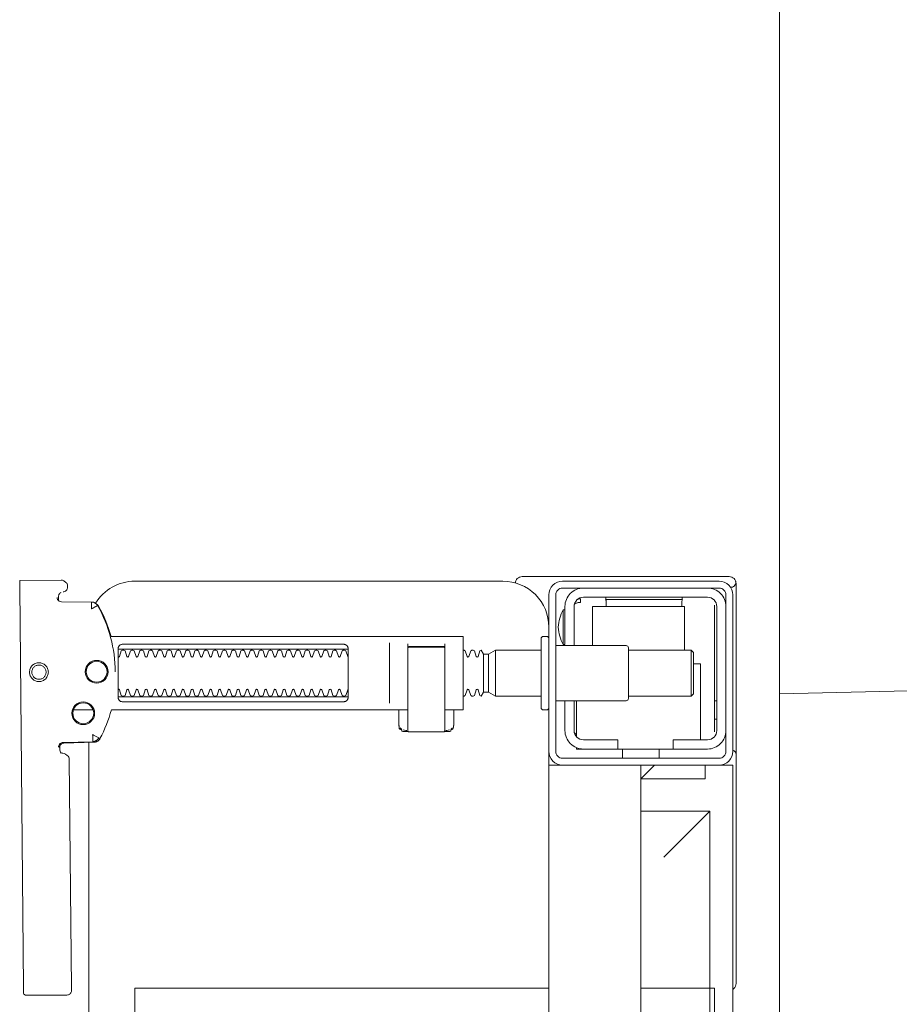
# Model space of a CAD drawing. Header units: millimetres. Extents: x 23192 to 177760, y -399809 to -79279.
# Tile 237 of 256: x 59392 to 59411, y -197861 to -197839. Entities that reach past the tile are written whole.
import ezdxf

# ---------------------------------------------------------------- set-up
doc = ezdxf.new("R2010")
doc.units = ezdxf.units.MM
doc.layers.get('0').update_dxf_attribs({"lineweight": 0})
doc.layers.add('!! 2 ZABUDOWA GK-MDF', color=54, linetype='Continuous', lineweight=13)
doc.layers.add('!! 2_wypos-sanitarne', color=240, linetype='Continuous', lineweight=9)
doc.layers.add('!!_@ wypos sanit nd', color=7, linetype='Continuous', lineweight=0, plot=False)

# ---------------------------------------------------------------- blocks, each defined once
blk = doc.blocks.new('A$Cff2eaf8b')
for points in [[(0.16424, 0.07378), (0.16327, 0.07377), (0.16304, 0.07374), (0.16282, 0.07366), (0.16262, 0.07353), (0.16265, 0.07357), (0.16258, 0.07337), (0.16257, 0.07317, -0.157432), (0.16238, 0.07258), (0.1621, 0.07218, -0.241147), (0.16129, 0.07175), (0.1115, 0.07128), (0.11133, 0.07127), (0.11119, 0.07127), (0.11107, 0.07127), (0.11094, 0.07128), (0.11078, 0.0713), (0.11062, 0.07135), (0.11047, 0.07143), (0.11033, 0.07153), (0.11022, 0.07165), (0.11012, 0.07179), (0.11005, 0.07194), (0.11001, 0.0721), (0.10999, 0.07227), (0.10995, 0.08127), (0.11022, 0.08166)], [(0.19647, 0.0744), (0.19626, 0.07438), (0.19604, 0.0743), (0.19585, 0.07417), (0.19566, 0.07396, 0.132231), (0.19551, 0.07346), (0.19546, 0.06691)], [(0.19768, 0.0731, 0.415336), (0.19869, 0.07211)], [(0.19885, 0.07212), (0.19898, 0.07212), (0.19912, 0.07213), (0.19927, 0.07216), (0.1994, 0.07222), (0.19953, 0.07229), (0.19965, 0.07238), (0.19975, 0.07248), (0.20007, 0.07294, 0.158481), (0.20025, 0.07353)], [(0.18031, 0.06175, 0.125713), (0.19466, 0.06556, 0.121439), (0.19519, 0.06605, -0.262119), (0.2, 0.0575), (0.2, -0.0225, -0.414214), (0.19, -0.0325), (0.18751, -0.0325, 0.405519), (0.188, -0.032), (0.188, -0.0313, 0.414214), (0.1875, -0.0308), (0.1725, -0.0308, 0.414214), (0.172, -0.0313), (0.172, -0.032, 0.405519), (0.17249, -0.0325, 0.001664), (0.15993, -0.0325)], [(0.172, -0.00986), (0.172, -0.01366, 0.414214), (0.1722, -0.01386), (0.18462, -0.01386), (0.1878, -0.01386, 0.414214), (0.188, -0.01366), (0.188, 0.06267), (0.18885, 0.06292), (0.18969, 0.06319), (0.19052, 0.0635), (0.19134, 0.06382), (0.19215, 0.06417), (0.19295, 0.06454), (0.19374, 0.06494), (0.19456, 0.06538), (0.19464, 0.06544), (0.19473, 0.0655), (0.19481, 0.06557), (0.19488, 0.06564), (0.19495, 0.06572), (0.19502, 0.06581)], [(0.17647, 0.01114, 0.182836), (0.17636, 0.01123), (0.17515, 0.01163, 0.050055), (0.175, 0.0119), (0.175, 0.01218, 0.050055), (0.17515, 0.01244), (0.17636, 0.01285, 0.719897), (0.17636, 0.01323), (0.17515, 0.01363, 0.050055), (0.175, 0.0139), (0.175, 0.01418, 0.050055), (0.17515, 0.01444), (0.17636, 0.01485, 0.719897), (0.17636, 0.01523), (0.17515, 0.01563, 0.050055), (0.175, 0.0159), (0.175, 0.01618, 0.050055), (0.17515, 0.01644), (0.17636, 0.01685, 0.719897), (0.17636, 0.01723), (0.17515, 0.01763, 0.050055), (0.175, 0.0179), (0.175, 0.01818, 0.050055), (0.17515, 0.01844), (0.17636, 0.01885, 0.719897), (0.17636, 0.01923), (0.17515, 0.01963, 0.050055), (0.175, 0.0199), (0.175, 0.02018, 0.050055), (0.17515, 0.02044), (0.17636, 0.02085, 0.719897), (0.17636, 0.02123), (0.17515, 0.02163, 0.050055), (0.175, 0.0219), (0.175, 0.02218, 0.050055), (0.17515, 0.02244), (0.17636, 0.02285, 0.719897), (0.17636, 0.02323), (0.17515, 0.02363, 0.050055), (0.175, 0.0239), (0.175, 0.02418, 0.050055), (0.17515, 0.02444), (0.17636, 0.02485, 0.719897), (0.17636, 0.02523), (0.17515, 0.02563, 0.050055), (0.175, 0.0259), (0.175, 0.02618, 0.050055), (0.17515, 0.02644), (0.17636, 0.02685, 0.719897), (0.17636, 0.02723), (0.17515, 0.02763, 0.050055), (0.175, 0.0279), (0.175, 0.02818, 0.050055), (0.17515, 0.02844), (0.17636, 0.02885, 0.719897), (0.17636, 0.02923), (0.17515, 0.02963, 0.050055), (0.175, 0.0299), (0.175, 0.03018, 0.050055), (0.17515, 0.03044), (0.17636, 0.03085, 0.719897), (0.17636, 0.03123), (0.17515, 0.03163, 0.050055), (0.175, 0.0319), (0.175, 0.03218, 0.050055), (0.17515, 0.03244), (0.17636, 0.03285, 0.719897), (0.17636, 0.03323), (0.17515, 0.03363, 0.050055), (0.175, 0.0339), (0.175, 0.03418, 0.050055), (0.17515, 0.03444), (0.17636, 0.03485, 0.719897), (0.17636, 0.03523), (0.17515, 0.03563, 0.050055), (0.175, 0.0359), (0.175, 0.03618, 0.050055), (0.17515, 0.03644), (0.17636, 0.03685, 0.719897), (0.17636, 0.03723), (0.17515, 0.03763, 0.050055), (0.175, 0.0379), (0.175, 0.03818, 0.050055), (0.17515, 0.03844), (0.17636, 0.03885, 0.719897), (0.17636, 0.03923), (0.17515, 0.03963, 0.050055), (0.175, 0.0399), (0.175, 0.04018, 0.050055), (0.17515, 0.04044), (0.17636, 0.04085, 0.719897), (0.17636, 0.04123), (0.17515, 0.04163, 0.050055), (0.175, 0.0419), (0.175, 0.04218, 0.050055), (0.17515, 0.04244), (0.17636, 0.04285, 0.719897), (0.17636, 0.04323), (0.17515, 0.04363, 0.050055), (0.175, 0.0439), (0.175, 0.04418, 0.050055), (0.17515, 0.04444), (0.17636, 0.04485, 0.719897), (0.17636, 0.04523), (0.17515, 0.04563, 0.050055), (0.175, 0.0459), (0.175, 0.04618, 0.050055), (0.17515, 0.04644), (0.17636, 0.04685, 0.719897), (0.17636, 0.04723), (0.17515, 0.04763, 0.050055), (0.175, 0.0479), (0.175, 0.04818, 0.050055), (0.17515, 0.04844), (0.17636, 0.04885, 0.719897), (0.17636, 0.04923), (0.17515, 0.04963, 0.050055), (0.175, 0.0499), (0.175, 0.05018, 0.050055), (0.17515, 0.05044), (0.17636, 0.05085, 0.719897), (0.17636, 0.05123), (0.17515, 0.05163, 0.050055), (0.175, 0.0519), (0.175, 0.05218, 0.050055), (0.17515, 0.05244), (0.17636, 0.05285, 0.719897), (0.17636, 0.05323), (0.17515, 0.05363, 0.050055), (0.175, 0.0539), (0.175, 0.05418, 0.050055), (0.17515, 0.05444), (0.17636, 0.05485, 0.719897), (0.17636, 0.05523), (0.17515, 0.05563, 0.050055), (0.175, 0.0559), (0.175, 0.05618, 0.050055), (0.17515, 0.05644), (0.17636, 0.05685, 0.719897), (0.17636, 0.05723), (0.17515, 0.05763, 0.050055), (0.175, 0.0579), (0.175, 0.05818, 0.050055), (0.17515, 0.05844), (0.17636, 0.05885, 0.719897), (0.17636, 0.05923), (0.17515, 0.05963, 0.050055), (0.175, 0.0599), (0.175, 0.06018, 0.050055), (0.17515, 0.06044), (0.17636, 0.06085, 0.474594), (0.17647, 0.06114)], [(0.18353, 0.06114, 0.474594), (0.18364, 0.06085), (0.18485, 0.06044, 0.050055), (0.185, 0.06018), (0.185, 0.0599, 0.050055), (0.18485, 0.05963), (0.18364, 0.05923, 0.719897), (0.18364, 0.05885), (0.18485, 0.05844, 0.050055), (0.185, 0.05818), (0.185, 0.0579, 0.050055), (0.18485, 0.05763), (0.18364, 0.05723, 0.719897), (0.18364, 0.05685), (0.18485, 0.05644, 0.050055), (0.185, 0.05618), (0.185, 0.0559, 0.050055), (0.18485, 0.05563), (0.18364, 0.05523, 0.719897), (0.18364, 0.05485), (0.18485, 0.05444, 0.050055), (0.185, 0.05418), (0.185, 0.0539, 0.050055), (0.18485, 0.05363), (0.18364, 0.05323, 0.719897), (0.18364, 0.05285), (0.18485, 0.05244, 0.050055), (0.185, 0.05218), (0.185, 0.0519, 0.050055), (0.18485, 0.05163), (0.18364, 0.05123, 0.719897), (0.18364, 0.05085), (0.18485, 0.05044, 0.050055), (0.185, 0.05018), (0.185, 0.0499, 0.050055), (0.18485, 0.04963), (0.18364, 0.04923, 0.719897), (0.18364, 0.04885), (0.18485, 0.04844, 0.050055), (0.185, 0.04818), (0.185, 0.0479, 0.050055), (0.18485, 0.04763), (0.18364, 0.04723, 0.719897), (0.18364, 0.04685), (0.18485, 0.04644, 0.050055), (0.185, 0.04618), (0.185, 0.0459, 0.050055), (0.18485, 0.04563), (0.18364, 0.04523, 0.719897), (0.18364, 0.04485), (0.18485, 0.04444, 0.050055), (0.185, 0.04418), (0.185, 0.0439, 0.050055), (0.18485, 0.04363), (0.18364, 0.04323, 0.719897), (0.18364, 0.04285), (0.18485, 0.04244, 0.050055), (0.185, 0.04218), (0.185, 0.0419, 0.050055), (0.18485, 0.04163), (0.18364, 0.04123, 0.719897), (0.18364, 0.04085), (0.18485, 0.04044, 0.050055), (0.185, 0.04018), (0.185, 0.0399, 0.050055), (0.18485, 0.03963), (0.18364, 0.03923, 0.719897), (0.18364, 0.03885), (0.18485, 0.03844, 0.050055), (0.185, 0.03818), (0.185, 0.0379, 0.050055), (0.18485, 0.03763), (0.18364, 0.03723, 0.719897), (0.18364, 0.03685), (0.18485, 0.03644, 0.050055), (0.185, 0.03618), (0.185, 0.0359, 0.050055), (0.18485, 0.03563), (0.18364, 0.03523, 0.719897), (0.18364, 0.03485), (0.18485, 0.03444, 0.050055), (0.185, 0.03418), (0.185, 0.0339, 0.050055), (0.18485, 0.03363), (0.18364, 0.03323, 0.719897), (0.18364, 0.03285), (0.18485, 0.03244, 0.050055), (0.185, 0.03218), (0.185, 0.0319, 0.050055), (0.18485, 0.03163), (0.18364, 0.03123, 0.719897), (0.18364, 0.03085), (0.18485, 0.03044, 0.050055), (0.185, 0.03018), (0.185, 0.0299, 0.050055), (0.18485, 0.02963), (0.18364, 0.02923, 0.719897), (0.18364, 0.02885), (0.18485, 0.02844, 0.050055), (0.185, 0.02818), (0.185, 0.0279, 0.050055), (0.18485, 0.02763), (0.18364, 0.02723, 0.719897), (0.18364, 0.02685), (0.18485, 0.02644, 0.050055), (0.185, 0.02618), (0.185, 0.0259, 0.050055), (0.18485, 0.02563), (0.18364, 0.02523, 0.719897), (0.18364, 0.02485), (0.18485, 0.02444, 0.050055), (0.185, 0.02418), (0.185, 0.0239, 0.050055), (0.18485, 0.02363), (0.18364, 0.02323, 0.719897), (0.18364, 0.02285), (0.18485, 0.02244, 0.050055), (0.185, 0.02218), (0.185, 0.0219, 0.050055), (0.18485, 0.02163), (0.18364, 0.02123, 0.719897), (0.18364, 0.02085), (0.18485, 0.02044, 0.050055), (0.185, 0.02018), (0.185, 0.0199, 0.050055), (0.18485, 0.01963), (0.18364, 0.01923, 0.719897), (0.18364, 0.01885), (0.18485, 0.01844, 0.050055), (0.185, 0.01818), (0.185, 0.0179, 0.050055), (0.18485, 0.01763), (0.18364, 0.01723, 0.719897), (0.18364, 0.01685), (0.18485, 0.01644, 0.050055), (0.185, 0.01618), (0.185, 0.0159, 0.050055), (0.18485, 0.01563), (0.18364, 0.01523, 0.719897), (0.18364, 0.01485), (0.18485, 0.01444, 0.050055), (0.185, 0.01418), (0.185, 0.0139, 0.050055), (0.18485, 0.01363), (0.18364, 0.01323, 0.719897), (0.18364, 0.01285), (0.18485, 0.01244, 0.050055), (0.185, 0.01218), (0.185, 0.0119, 0.050055), (0.18485, 0.01163), (0.18364, 0.01123, 0.182836), (0.18353, 0.01114)], [(0.18575, -0.00966), (0.18575, -0.00207), (0.18572, -0.00196), (0.18564, -0.00189), (0.18554, -0.00186), (0.18565, -0.00188), (0.18573, -0.00194), (0.18577, -0.00204), (0.18577, -0.00966), (0.18574, -0.00977), (0.18566, -0.00984), (0.18547, -0.00986), (0.18558, -0.00981), (0.18563, -0.00966), (0.18563, -0.00206), (0.18557, -0.00191), (0.18547, -0.00186), (0.16743, -0.00186, 0.414214), (0.16723, -0.00206), (0.16723, -0.00966, 0.414214), (0.16743, -0.00986), (0.18547, -0.00986)], [(0.18555, -0.00986, 0.414213), (0.18575, -0.00966), (0.18575, -0.00207), (0.18575, -0.00966), (0.18572, -0.00977), (0.18564, -0.00984), (0.18554, -0.00986)], [(0.175, -0.01382), (0.175, -0.01406, -0.050055), (0.17515, -0.01432), (0.17636, -0.01473, -0.719897), (0.17636, -0.01511), (0.17515, -0.01552, -0.050055), (0.175, -0.01578), (0.175, -0.01606, -0.050055), (0.17515, -0.01632), (0.17636, -0.01673, -0.719897), (0.17636, -0.01711), (0.17515, -0.01752, -0.050055), (0.175, -0.01778), (0.1759, -0.0183), (0.1759, -0.01936), (0.175, -0.02092), (0.175, -0.0308)], [(0.185, -0.01382), (0.185, -0.01406, 0.050055), (0.18485, -0.01432), (0.18364, -0.01473, 0.719897), (0.18364, -0.01511), (0.18485, -0.01552, 0.050055), (0.185, -0.01578), (0.185, -0.01606, 0.050055), (0.18485, -0.01632), (0.18364, -0.01673, 0.719897), (0.18364, -0.01711), (0.18485, -0.01752, 0.050055), (0.185, -0.01778), (0.1841, -0.0183), (0.1841, -0.01936), (0.185, -0.02092), (0.185, -0.0308)], [(0.2001, -0.02534, 0.126559), (0.19961, -0.02525)], [(0.20099, -0.02671, 0.198909), (0.20055, -0.02564, 0.091301), (0.2001, -0.02534)], [(0.174, -0.034), (0.174, -0.0493, 0.414214), (0.1745, -0.0498), (0.1855, -0.0498, 0.414214), (0.186, -0.0493), (0.186, -0.034)], [(0.16379, -0.0385), (0.1635, -0.0385), (0.1635, -0.04, -0.414214), (0.1675, -0.036), (0.174, -0.036)], [(0.19375, -0.03562, 0.119096), (0.19, -0.03454, 0.119096), (0.18625, -0.03562)], [(0.19375, -0.036), (0.19375, -0.03562), (0.18625, -0.03562), (0.18625, -0.036), (0.1945, -0.036, -0.414214), (0.1985, -0.04)], [(0.174, -0.038), (0.1675, -0.038, 0.414214), (0.1655, -0.04), (0.1655, -0.0475), (0.1635, -0.0475), (0.1635, -0.067, 0.414214), (0.1675, -0.071)], [(0.1635, -0.0595), (0.1655, -0.0595), (0.1655, -0.067, 0.414214), (0.1675, -0.069), (0.1945, -0.069, 0.414214), (0.1965, -0.067), (0.1965, -0.04, 0.414214), (0.1945, -0.038), (0.186, -0.038)], [(0.1945, -0.04497), (0.19515, -0.04496), (0.19542, -0.04496), (0.1956, -0.04496), (0.19566, -0.04496, 0.116465), (0.19589, -0.0449), (0.196, -0.04485), (0.196, -0.06155), (0.19589, -0.0615, 0.116465), (0.19566, -0.06144), (0.19542, -0.06144), (0.19515, -0.06144), (0.1945, -0.06143)], [(0.1945, -0.071, 0.414214), (0.1985, -0.067)], [(0.11124, -0.0725), (0.11142, -0.07274), (0.11165, -0.07293), (0.11192, -0.07308), (0.1122, -0.07317), (0.1125, -0.0732), (0.1623, -0.0732, 0.326231), (0.16325, -0.0725)], [(0.1987, -0.07216, 0.000114), (0.1987, -0.07216, 0.517015), (0.20003, -0.07309), (0.19993, -0.07313), (0.19983, -0.07315), (0.19971, -0.07318), (0.19958, -0.07319), (0.19948, -0.07319), (0.19903, -0.07319), (0.19841, -0.07319), (0.19771, -0.07319), (0.16427, -0.07319), (0.16392, -0.07319), (0.16356, -0.07319), (0.16323, -0.07319), (0.16293, -0.07319), (0.16269, -0.07319), (0.16249, -0.07319), (0.16236, -0.07319)], [(0.2001, -0.07306, 0.091301), (0.20055, -0.07276, 0.198909), (0.20099, -0.0717)]]:
    blk.add_lwpolyline(points, format="xyb")
for points in [[(0.19864, 0.08252), (0.11173, 0.08169)], [(0.20013, 0.08252), (0.20025, 0.07353)], [(0.16386, 0.07389), (0.16409, 0.07384), (0.16425, 0.07378), (0.1644, 0.07368), (0.16452, 0.07356), (0.16463, 0.07342), (0.16471, 0.07326), (0.16476, 0.07309), (0.16478, 0.07292), (0.16496, 0.06636), (0.16497, 0.06624), (0.16498, 0.06614), (0.165, 0.06604), (0.16503, 0.06594), (0.16507, 0.06584), (0.16511, 0.06575), (0.16516, 0.06566), (0.16521, 0.06557), (0.16527, 0.06549), (0.16534, 0.0654), (0.16542, 0.06533), (0.1655, 0.06526), (0.16558, 0.06519), (0.16567, 0.06513), (0.16576, 0.06508), (0.16651, 0.0647), (0.16726, 0.06433), (0.16803, 0.06399), (0.16881, 0.06367), (0.1696, 0.06337), (0.17039, 0.06309), (0.17119, 0.06284), (0.172, 0.0626), (0.172, -0.00186)], [(0.1651, 0.06653), (0.16492, 0.07312), (0.1649, 0.07329), (0.16485, 0.07345), (0.16478, 0.07361), (0.16467, 0.07374), (0.16455, 0.07386), (0.16441, 0.07396), (0.16425, 0.07403), (0.16409, 0.07408), (0.16391, 0.07409)], [(0.19757, 0.07355), (0.19749, 0.07368), (0.19738, 0.0738), (0.19726, 0.0739), (0.19713, 0.07399), (0.19698, 0.07405), (0.19683, 0.07408), (0.19667, 0.07409), (0.19577, 0.07408)], [(0.172, 0.07087), (0.172, 0.06656)], [(0.16493, 0.0675), (-0.16477, 0.0675)], [(0.17483, 0.06014), (0.17483, 0.01214)], [(0.18523, 0.01214), (0.18523, 0.06014)], [(-0.11847, -0.0325), (-0.11847, 0.0575), (0.11153, 0.0575), (0.11153, -0.0325)], [(0.16811, -0.00015), (0.16776, -0.00056), (0.16776, -0.00022), (0.16779, -0.00011), (0.16786, -0.00004), (0.16797, 0), (0.1681, 0.00001), (0.16822, 0.00001), (0.16841, 0.00003), (0.16887, 0.00014), (0.172, 0.00014)], [(0.16848, 0.00006), (0.16856, 0.00012), (0.16876, 0.00014)], [(0.18662, 0.00214), (0.17345, 0.00214)], [(0.16732, -0.0019), (0.16732, -0.00074), (0.16736, -0.00062), (0.16746, -0.00054), (0.16767, -0.00049)], [(0.16751, -0.00165), (0.16754, -0.00139), (0.16766, -0.00086)], [(0.17371, -0.00186), (0.18481, -0.00186), (0.18637, -0.00186)], [(0.16767, -0.01124), (0.16755, -0.01122), (0.16746, -0.01119), (0.16737, -0.01112), (0.16732, -0.01098), (0.16732, -0.00983)], [(0.16766, -0.01087), (0.16754, -0.01033), (0.16751, -0.01008)], [(0.18558, -0.00986), (0.18637, -0.00986)], [(0.172, -0.01186), (0.16887, -0.01186), (0.16841, -0.01176), (0.16831, -0.01174), (0.16819, -0.01174), (0.16806, -0.01173), (0.16794, -0.01172), (0.16783, -0.01166), (0.16776, -0.01151), (0.16776, -0.01117), (0.16811, -0.01157)], [(0.16876, -0.01186), (0.16866, -0.01186), (0.16848, -0.01178)], [(0.1759, -0.0183), (0.1841, -0.0183)], [(0.185, -0.02092), (0.175, -0.02092)], [(0.1841, -0.01936), (0.1759, -0.01936)], [(0.19962, -0.02522), (0.19976, -0.02523), (0.19987, -0.02526), (0.20001, -0.0253)], [(0.20099, -0.02671), (0.20099, -0.0717)], [(-0.16, -0.0355), (-0.16, -0.0325), (0.16, -0.0325), (0.16, -0.0355)], [(0.16, -0.0485), (0.16, -0.0365)], [(0.174, -0.0385), (0.16618, -0.0385)], [(0.167, -0.03806), (0.16693, -0.03815), (0.16687, -0.03825), (0.16681, -0.03837), (0.16675, -0.0385)], [(0.19499, -0.03806), (0.19506, -0.03814), (0.19512, -0.03823), (0.19517, -0.03833), (0.19521, -0.03842), (0.19525, -0.03853), (0.19528, -0.03863), (0.19531, -0.03874), (0.19533, -0.03885), (0.19535, -0.03896), (0.19537, -0.03907), (0.19538, -0.03917), (0.19539, -0.03927), (0.19537, -0.03937), (0.19547, -0.0394), (0.19557, -0.0394), (0.19567, -0.0394), (0.19578, -0.0394), (0.19589, -0.0394), (0.19612, -0.0394), (0.19616, -0.0393), (0.19615, -0.03919), (0.19613, -0.03907), (0.19609, -0.03894), (0.19605, -0.03882), (0.19594, -0.03861)], [(0.1635, -0.0475), (0.1635, -0.04)], [(0.186, -0.042), (0.1945, -0.042), (0.1945, -0.062), (0.185, -0.062)], [(0.19591, -0.04489), (0.19602, -0.04489), (0.19615, -0.04489), (0.19632, -0.04489), (0.1965, -0.04489)], [(0.1615, -0.0485), (0.1635, -0.0485)], [(0.175, -0.0498), (0.175, -0.06346), (0.1755, -0.06396), (0.1845, -0.06396), (0.185, -0.06346), (0.185, -0.0498)], [(0.16, -0.0555), (0.157, -0.0525), (0.16, -0.0525), (-0.16, -0.0525), (-0.157, -0.0525), (-0.16, -0.0555)], [(0.11153, -0.0525), (0.11153, -0.0675), (0.15, -0.0675)], [(0.14, -0.0575), (0.15, -0.0675), (0.15, -0.0525)], [(0.16, -0.0665), (0.157, -0.0665), (0.157, -0.0525)], [(0.1615, -0.0565), (0.1635, -0.0565)], [(0.1965, -0.06151), (0.19632, -0.06151), (0.19615, -0.06151), (0.19602, -0.06151), (0.19591, -0.06151)], [(0.1655, -0.0655), (0.182, -0.0655), (0.182, -0.06396)], [(0.185, -0.06346), (0.175, -0.06346)], [(0.16721, -0.0685), (0.19466, -0.0685), (0.19478, -0.0685)], [(0.17, -0.069), (0.17, -0.0685)], [(0.174, -0.069), (0.174, -0.0685)], [(0.16, -0.0695), (0.16, -0.0725), (0.03305, -0.0725)]]:
    blk.add_lwpolyline(points)
for points in [[(0.18024, 0.0763), (0.18044, 0.07631), (0.18064, 0.07634), (0.18083, 0.07639), (0.18102, 0.07646), (0.1812, 0.07655), (0.18138, 0.07665), (0.18154, 0.07677), (0.18168, 0.07691), (0.18182, 0.07706), (0.18193, 0.07722), (0.18204, 0.0774), (0.18212, 0.07758), (0.18219, 0.07777), (0.18223, 0.07796), (0.18226, 0.07816), (0.18227, 0.07836), (0.18226, 0.07857), (0.18223, 0.07876), (0.18217, 0.07896), (0.18211, 0.07915), (0.18202, 0.07933), (0.18191, 0.0795), (0.18179, 0.07966), (0.18165, 0.07981), (0.1815, 0.07994), (0.18134, 0.08006), (0.18117, 0.08016), (0.18099, 0.08024), (0.1808, 0.08031), (0.1806, 0.08036), (0.1804, 0.08038), (0.1802, 0.08039), (0.18, 0.08038), (0.1798, 0.08035), (0.17961, 0.0803), (0.17942, 0.08023), (0.17924, 0.08014), (0.17907, 0.08004), (0.17891, 0.07992), (0.17876, 0.07978), (0.17863, 0.07963), (0.17851, 0.07947), (0.17841, 0.07929), (0.17832, 0.07911), (0.17826, 0.07892), (0.17821, 0.07872), (0.17818, 0.07853), (0.17817, 0.07832), (0.17819, 0.07812), (0.17822, 0.07793), (0.17827, 0.07773), (0.17834, 0.07754), (0.17842, 0.07736), (0.17853, 0.07719), (0.17865, 0.07703), (0.17879, 0.07688), (0.17894, 0.07675), (0.1791, 0.07663), (0.17927, 0.07653), (0.17946, 0.07645), (0.17965, 0.07638), (0.17984, 0.07633), (0.18004, 0.07631)], [(0.18023, 0.07679), (0.18038, 0.0768), (0.18053, 0.07682), (0.18068, 0.07686), (0.18082, 0.07691), (0.18096, 0.07698), (0.18109, 0.07706), (0.18121, 0.07715), (0.18132, 0.07725), (0.18143, 0.07737), (0.18151, 0.07749), (0.18159, 0.07762), (0.18166, 0.07776), (0.18171, 0.0779), (0.18174, 0.07805), (0.18176, 0.0782), (0.18177, 0.07835), (0.18176, 0.0785), (0.18174, 0.07866), (0.1817, 0.0788), (0.18164, 0.07895), (0.18158, 0.07908), (0.1815, 0.07921), (0.18141, 0.07933), (0.1813, 0.07944), (0.18119, 0.07955), (0.18107, 0.07964), (0.18093, 0.07971), (0.1808, 0.07978), (0.18065, 0.07983), (0.18051, 0.07986), (0.18036, 0.07988), (0.1802, 0.07989), (0.18005, 0.07988), (0.1799, 0.07986), (0.17975, 0.07982), (0.17961, 0.07976), (0.17947, 0.0797), (0.17935, 0.07962), (0.17922, 0.07953), (0.17911, 0.07942), (0.17901, 0.07931), (0.17892, 0.07919), (0.17884, 0.07906), (0.17878, 0.07892), (0.17873, 0.07877), (0.1787, 0.07863), (0.17867, 0.07848), (0.17867, 0.07832), (0.17868, 0.07817), (0.1787, 0.07802), (0.17874, 0.07787), (0.17879, 0.07773), (0.17886, 0.07759), (0.17894, 0.07746), (0.17903, 0.07734), (0.17913, 0.07723), (0.17925, 0.07713), (0.17937, 0.07704), (0.1795, 0.07696), (0.17964, 0.0769), (0.17978, 0.07685), (0.17993, 0.07682), (0.18008, 0.07679)], [(0.16587, 0.06536), (0.16582, 0.06538), (0.16577, 0.06542), (0.16573, 0.06545), (0.16568, 0.06549), (0.16563, 0.06553), (0.16558, 0.06558), (0.16553, 0.06563), (0.16548, 0.06568), (0.16544, 0.06573), (0.1654, 0.06579), (0.16536, 0.06585), (0.16532, 0.06591), (0.16529, 0.06597), (0.16526, 0.06603), (0.16523, 0.0661), (0.16521, 0.06616), (0.16519, 0.06623), (0.16517, 0.06629), (0.16515, 0.06636), (0.16514, 0.06642), (0.16514, 0.06648), (0.16513, 0.06654), (0.16513, 0.06659), (0.16518, 0.06661), (0.16643, 0.06666), (0.16648, 0.06666), (0.16654, 0.06666), (0.16659, 0.06668), (0.16664, 0.06665), (0.16661, 0.06661), (0.16658, 0.06656), (0.16655, 0.06651), (0.16652, 0.06645), (0.16594, 0.06536)], [(0.18533, 0.06114), (0.18541, 0.06113), (0.1855, 0.06112), (0.18559, 0.06111), (0.18567, 0.06108), (0.18575, 0.06105), (0.18583, 0.06101), (0.18591, 0.06096), (0.18597, 0.0609), (0.18604, 0.06084), (0.18609, 0.06076), (0.18615, 0.06068), (0.18619, 0.06058), (0.18623, 0.06048), (0.18625, 0.06037), (0.18627, 0.06025), (0.18628, 0.06014), (0.18628, 0.01214), (0.18627, 0.01202), (0.18625, 0.01191), (0.18623, 0.0118), (0.18619, 0.01169), (0.18615, 0.0116), (0.18609, 0.01151), (0.18604, 0.01144), (0.18597, 0.01137), (0.18591, 0.01131), (0.18583, 0.01126), (0.18575, 0.01122), (0.18567, 0.01119), (0.18559, 0.01117), (0.1855, 0.01115), (0.18541, 0.01114), (0.18533, 0.01114), (0.17475, 0.01114), (0.17466, 0.01114), (0.17457, 0.01115), (0.17449, 0.01117), (0.1744, 0.01119), (0.17432, 0.01122), (0.17424, 0.01126), (0.17416, 0.01131), (0.17409, 0.01137), (0.17403, 0.01144), (0.17397, 0.01151), (0.17392, 0.0116), (0.17387, 0.01169), (0.17384, 0.0118), (0.17381, 0.01191), (0.17379, 0.01202), (0.17379, 0.01214), (0.17379, 0.06014), (0.17379, 0.06025), (0.17381, 0.06037), (0.17384, 0.06048), (0.17387, 0.06058), (0.17392, 0.06068), (0.17397, 0.06076), (0.17403, 0.06084), (0.17409, 0.0609), (0.17416, 0.06096), (0.17424, 0.06101), (0.17432, 0.06105), (0.1744, 0.06108), (0.17449, 0.06111), (0.17457, 0.06112), (0.17466, 0.06113), (0.17475, 0.06114)], [(-0.11847, -0.0685), (0.11153, -0.0685), (0.11153, -0.0675), (-0.11847, -0.0675)]]:
    blk.add_lwpolyline(points, close=True)
for points in [[(0.19546, 0.0669), (0.19546, 0.0669), (0.19546, 0.0669), (0.19546, 0.06691), (0.19546, 0.06691), (0.19546, 0.06691), (0.19546, 0.06691), (0.19546, 0.06691), (0.19546, 0.06691), (0.19546, 0.06691), (0.19546, 0.06691), (0.19546, 0.06691), (0.19546, 0.06691), (0.19546, 0.06691), (0.19546, 0.06691), (0.19546, 0.06691), (0.19546, 0.06691), (0.19546, 0.06691), (0.19546, 0.06691), (0.19546, 0.06691), (0.19546, 0.0669), (0.19546, 0.0669), (0.19546, 0.0669), (0.19546, 0.0669), (0.19546, 0.0669), (0.19546, 0.0669), (0.19546, 0.0669), (0.19546, 0.0669), (0.19546, 0.0669), (0.19546, 0.0669), (0.19546, 0.0669), (0.19546, 0.0669), (0.19546, 0.0669), (0.19546, 0.0669), (0.19546, 0.0669), (0.19546, 0.0669), (0.19545, 0.0669), (0.19545, 0.06691), (0.19545, 0.06691), (0.19545, 0.06691), (0.19545, 0.06691), (0.19545, 0.06691), (0.19545, 0.06691), (0.19545, 0.06691), (0.19545, 0.06691), (0.19544, 0.06691), (0.19544, 0.06691), (0.19544, 0.0669), (0.19544, 0.0669), (0.19544, 0.0669), (0.19543, 0.0669), (0.19543, 0.0669), (0.19543, 0.0669), (0.19543, 0.0669), (0.19543, 0.0669), (0.19543, 0.0669), (0.19543, 0.0669), (0.19542, 0.0669), (0.19542, 0.0669), (0.19542, 0.0669), (0.19542, 0.0669), (0.19542, 0.0669), (0.19541, 0.0669), (0.19541, 0.0669), (0.19541, 0.0669), (0.19541, 0.0669), (0.19541, 0.0669), (0.1954, 0.0669), (0.1954, 0.0669), (0.1954, 0.0669), (0.19539, 0.0669), (0.19539, 0.0669), (0.19539, 0.0669), (0.19537, 0.06691), (0.19537, 0.06691), (0.19537, 0.06691), (0.19536, 0.06691), (0.19536, 0.06691), (0.19535, 0.06691), (0.19535, 0.06691), (0.19534, 0.06691), (0.19534, 0.06691), (0.19533, 0.06691), (0.19533, 0.06691), (0.19532, 0.06691), (0.19532, 0.06691), (0.19531, 0.06691), (0.19531, 0.06691), (0.1953, 0.06691), (0.19529, 0.06691), (0.19529, 0.06691), (0.19528, 0.06691), (0.19527, 0.06691), (0.19527, 0.06691), (0.19526, 0.06691), (0.19525, 0.06691), (0.19524, 0.06691), (0.19523, 0.06691), (0.19523, 0.06691), (0.19522, 0.06691), (0.19521, 0.06691), (0.1952, 0.06691), (0.19519, 0.06691), (0.19518, 0.06691), (0.19517, 0.06691), (0.19516, 0.06691), (0.19515, 0.06691), (0.19514, 0.06691), (0.19513, 0.06691), (0.19512, 0.06691), (0.19511, 0.06691), (0.1951, 0.06691), (0.19509, 0.06691), (0.19508, 0.06691), (0.19507, 0.06691), (0.19506, 0.06691), (0.19505, 0.06691), (0.19504, 0.06691), (0.19503, 0.06691), (0.19502, 0.06691), (0.19501, 0.06691), (0.19499, 0.06691), (0.19498, 0.06691), (0.19497, 0.06691), (0.19496, 0.06691), (0.19495, 0.06691), (0.19494, 0.06692), (0.19492, 0.06692), (0.19491, 0.06692), (0.1949, 0.06692), (0.19489, 0.06692), (0.19487, 0.06692), (0.19486, 0.06692), (0.19485, 0.06692), (0.19484, 0.06692), (0.19482, 0.06692), (0.19481, 0.06692), (0.19469, 0.06692), (0.19464, 0.06692), (0.19459, 0.06692), (0.19456, 0.06692), (0.19453, 0.06692), (0.19451, 0.06692), (0.19448, 0.06692), (0.19445, 0.06692), (0.19443, 0.06692), (0.1944, 0.06692), (0.19438, 0.06692), (0.19435, 0.06692), (0.19433, 0.06692), (0.1943, 0.06692), (0.19428, 0.06692), (0.19427, 0.06692), (0.19425, 0.06692), (0.19423, 0.06692), (0.19422, 0.06692), (0.19421, 0.06692), (0.19419, 0.06692), (0.19418, 0.06692), (0.19418, 0.06692), (0.19417, 0.06692), (0.19416, 0.06692), (0.19416, 0.06692), (0.19415, 0.06692), (0.19415, 0.06693), (0.19414, 0.06693), (0.19414, 0.06693), (0.19413, 0.06693), (0.19413, 0.06693), (0.19412, 0.06693), (0.19412, 0.06693), (0.19411, 0.06693), (0.19411, 0.06693), (0.19411, 0.06692), (0.1941, 0.06692), (0.1941, 0.06692), (0.1941, 0.06692), (0.19409, 0.06692), (0.19409, 0.06692), (0.19409, 0.06692), (0.19408, 0.06692), (0.19408, 0.06692), (0.19408, 0.06692), (0.19407, 0.06692), (0.19407, 0.06692), (0.19406, 0.06692), (0.19406, 0.06692), (0.19406, 0.06692), (0.19406, 0.06692), (0.19405, 0.06692), (0.19405, 0.06692), (0.19405, 0.06692), (0.19405, 0.06692), (0.19404, 0.06693), (0.19404, 0.06693), (0.19404, 0.06693), (0.19403, 0.06693), (0.19403, 0.06693), (0.19402, 0.06693), (0.19402, 0.06694), (0.19402, 0.06694), (0.19401, 0.06694), (0.19401, 0.06694), (0.19401, 0.06694), (0.194, 0.06694), (0.194, 0.06694), (0.194, 0.06694), (0.194, 0.06694), (0.194, 0.06694), (0.194, 0.06694), (0.19399, 0.06694), (0.19399, 0.06694), (0.19399, 0.06694), (0.19399, 0.06694), (0.19399, 0.06694), (0.19399, 0.06694), (0.19399, 0.06694), (0.19398, 0.06694), (0.19398, 0.06694), (0.19398, 0.06694), (0.19398, 0.06693), (0.19398, 0.06693), (0.19397, 0.06693), (0.19397, 0.06693), (0.19397, 0.06693), (0.19397, 0.06693), (0.19397, 0.06692), (0.19397, 0.06692), (0.19397, 0.06692), (0.19397, 0.06692), (0.19397, 0.06692), (0.19397, 0.06691), (0.19397, 0.06691), (0.19397, 0.06691), (0.19397, 0.06691), (0.19397, 0.0669), (0.19397, 0.0669), (0.19397, 0.0669), (0.19397, 0.0669), (0.19397, 0.0669), (0.19397, 0.06689), (0.19397, 0.06689), (0.19397, 0.06689), (0.19397, 0.06689), (0.19397, 0.06689), (0.19397, 0.06688), (0.19397, 0.06688), (0.19398, 0.06688), (0.19398, 0.06688), (0.19398, 0.06688), (0.19398, 0.06687), (0.19399, 0.06687), (0.19399, 0.06687), (0.19399, 0.06687), (0.194, 0.06686), (0.194, 0.06686), (0.19401, 0.06685), (0.19401, 0.06685), (0.19401, 0.06685), (0.19402, 0.06684), (0.19402, 0.06684), (0.19402, 0.06684), (0.19402, 0.06683), (0.19403, 0.06683), (0.19403, 0.06683), (0.19403, 0.06682), (0.19403, 0.06682), (0.19403, 0.06682), (0.19403, 0.06681), (0.19403, 0.06681), (0.19404, 0.06681), (0.19404, 0.06681), (0.19404, 0.0668), (0.19404, 0.0668), (0.19404, 0.0668), (0.19404, 0.06679), (0.19405, 0.06679), (0.19405, 0.06679), (0.19405, 0.06678), (0.19405, 0.06678), (0.19405, 0.06677), (0.19406, 0.06677), (0.19406, 0.06677), (0.19406, 0.06676), (0.19406, 0.06676), (0.19407, 0.06675), (0.19407, 0.06675), (0.19407, 0.06674), (0.19408, 0.06673), (0.19408, 0.06672), (0.19409, 0.06671), (0.1941, 0.0667), (0.1941, 0.06669), (0.19411, 0.06668), (0.19412, 0.06666), (0.19414, 0.06663), (0.19416, 0.06659), (0.19418, 0.06655), (0.19419, 0.06653), (0.1942, 0.06652), (0.19421, 0.0665), (0.19422, 0.06648), (0.19423, 0.06646), (0.19433, 0.06627), (0.19434, 0.06626), (0.19435, 0.06624), (0.19436, 0.06622), (0.19437, 0.06621), (0.19438, 0.06619), (0.19439, 0.06618), (0.1944, 0.06616), (0.1944, 0.06614), (0.19441, 0.06613), (0.19442, 0.06611), (0.19443, 0.0661), (0.19444, 0.06608), (0.19445, 0.06607), (0.19445, 0.06605), (0.19446, 0.06604), (0.19447, 0.06603), (0.19448, 0.06601), (0.19448, 0.066), (0.19449, 0.06598), (0.1945, 0.06597), (0.19451, 0.06596), (0.19451, 0.06595), (0.19452, 0.06593), (0.19453, 0.06592), (0.19453, 0.06591), (0.19454, 0.0659), (0.19455, 0.06588), (0.19455, 0.06587), (0.19456, 0.06586), (0.19457, 0.06585), (0.19457, 0.06584), (0.19458, 0.06583), (0.19458, 0.06582), (0.19459, 0.06581), (0.19459, 0.0658), (0.1946, 0.06579), (0.1946, 0.06578), (0.19461, 0.06577), (0.19461, 0.06576), (0.19462, 0.06575), (0.19462, 0.06574), (0.19463, 0.06573), (0.19463, 0.06572), (0.19464, 0.06572), (0.19464, 0.06571), (0.19464, 0.0657), (0.19465, 0.06569), (0.19465, 0.06569), (0.19466, 0.06568), (0.19466, 0.06567), (0.19466, 0.06567), (0.19467, 0.06566), (0.19467, 0.06566), (0.19467, 0.06565), (0.19467, 0.06565), (0.19468, 0.06564), (0.19468, 0.06564), (0.19468, 0.06564), (0.19468, 0.06563), (0.19468, 0.06563), (0.19468, 0.06563), (0.19468, 0.06563), (0.19468, 0.06563), (0.19468, 0.06562), (0.19469, 0.06562), (0.19469, 0.06562), (0.19469, 0.06562), (0.19469, 0.06562), (0.19469, 0.06562), (0.19469, 0.06562), (0.19469, 0.06561), (0.19469, 0.06561), (0.19469, 0.06561), (0.19469, 0.06561), (0.19469, 0.06561), (0.19469, 0.06561), (0.19469, 0.06561), (0.19469, 0.06561), (0.19469, 0.06561), (0.19469, 0.06561), (0.19469, 0.06561), (0.19469, 0.06561), (0.19469, 0.06561), (0.19469, 0.06561), (0.19469, 0.06561), (0.19469, 0.06561), (0.19469, 0.0656), (0.19469, 0.0656), (0.19469, 0.0656), (0.19469, 0.0656), (0.19469, 0.0656), (0.19469, 0.0656), (0.19468, 0.0656), (0.19468, 0.0656), (0.19468, 0.0656), (0.19468, 0.0656), (0.19468, 0.0656), (0.19468, 0.0656), (0.19468, 0.0656), (0.19469, 0.0656), (0.19469, 0.0656), (0.19469, 0.0656), (0.19469, 0.0656), (0.19469, 0.0656), (0.19469, 0.0656), (0.19469, 0.0656), (0.19469, 0.0656), (0.19469, 0.0656), (0.19469, 0.0656), (0.19469, 0.0656), (0.19469, 0.0656, 0.269557)], [(0.16, -0.0695), (0.16, -0.0355, -0.414214), (0.163, -0.0325), (0.197, -0.0325, -0.414214), (0.2, -0.0355), (0.2, -0.0695, -0.414214), (0.197, -0.0725), (0.163, -0.0725, -0.414214)], [(0.1985, -0.0355), (0.1985, -0.0695, -0.414214), (0.197, -0.071), (0.163, -0.071, -0.414214), (0.1615, -0.0695), (0.1615, -0.0355, -0.414214), (0.163, -0.034), (0.197, -0.034, -0.414214)]]:
    blk.add_lwpolyline(points, format="xyb", close=True)
for centre, radius in [((0.17128, 0.06872), 0.00247), ((0.17128, 0.06871), 0.00227), ((0.18031, 0.0658), 0.00247), ((0.18031, 0.0658), 0.00227)]:
    blk.add_circle(centre, radius)
for centre, major_axis, ratio, start_param, end_param in [((0.11172, 0.08167), (0.0015, 0.00001), 0.008666, 1.564549, 3.135353), ((0.19863, 0.08251), (0.0015, 0.00001), 0.008666, 0.000034, 1.564556), ((0.11145, 0.08128), (-0.0015, -0.00001), 0.008666, 6.276938, 6.283143), ((0.16326, 0.07477), (0.00001, -0.001), 0.006244, 0, 0.008667), ((0.19846, 0.074), (-0.000892, -0.000453), 0.001081, 6.273741, 6.283185), ((0.19868, 0.07311), (-0.001, -0.00001), 0.00236, 6.276941, 6.283185), ((0.19875, 0.07351), (0.0015, 0.00002), 0.011557, 6.27692, 6.283202), ((0.19849, 0.07212), (0.000501, 0.000005), 0.008666, 5.12776, 5.491123), ((0.19868, 0.07311), (0.000013, -0.001), 0.403131, 6.273715, 6.283185), ((0.19883, 0.07312), (0.000018, -0.001), 0.702652, 6.271005, 6.283185), ((0.17484, 0.06014), (0, 0.001), 0.006244, 0, 1.570796), ((0.18031, 0.06225), (0.000005, -0.0005), 0.006244, 0, 0.008667), ((0.18524, 0.06014), (0, -0.001), 0.006244, 3.141593, 4.712389), ((0.17484, 0.01214), (0, -0.001), 0.006244, 4.712389, 6.283185), ((0.18524, 0.01214), (0, -0.001), 0.006244, 4.712389, 6.283185), ((0.16768, -0.00069), (-0.000013, 0.0002), 0.199357, 6.276703, 6.276744), ((0.16768, -0.01104), (-0.000013, -0.0002), 0.199357, 0.006339, 0.00638)]:
    blk.add_ellipse(centre, major_axis=major_axis, ratio=ratio, start_param=start_param, end_param=end_param)
blk = doc.blocks.new('A$C6ce7c513')
at = {"lineweight": 0}
for points in [[(0.17646, -0.04094), (0.17548, -0.00049)], [(-0.17548, -0.00049), (0.17547, -0.00049)]]:
    blk.add_lwpolyline(points, dxfattribs=at)

msp = doc.modelspace()

# ---------------------------------------------------------------- linework, layer by layer
at = {"layer": '!! 2 ZABUDOWA GK-MDF'}
msp.add_lwpolyline([(59408.56735, -197926.12813), (59408.56735, -197819.12813)], dxfattribs=at)

# ---------------------------------------------------------------- block references
at = {"layer": '!! 2_wypos-sanitarne', "xscale": 100, "yscale": 100, "zscale": 100, "rotation": 90}
msp.add_blockref('A$C6ce7c513', (59408.51836, -197871.62796), dxfattribs=at)
at = {"layer": '!!_@ wypos sanit nd', "xscale": 100, "yscale": 100, "zscale": 100, "rotation": 90}
msp.add_blockref('A$Cff2eaf8b', (59400.30036, -197871.62796), dxfattribs=at)

doc.saveas('drawing.dxf')
